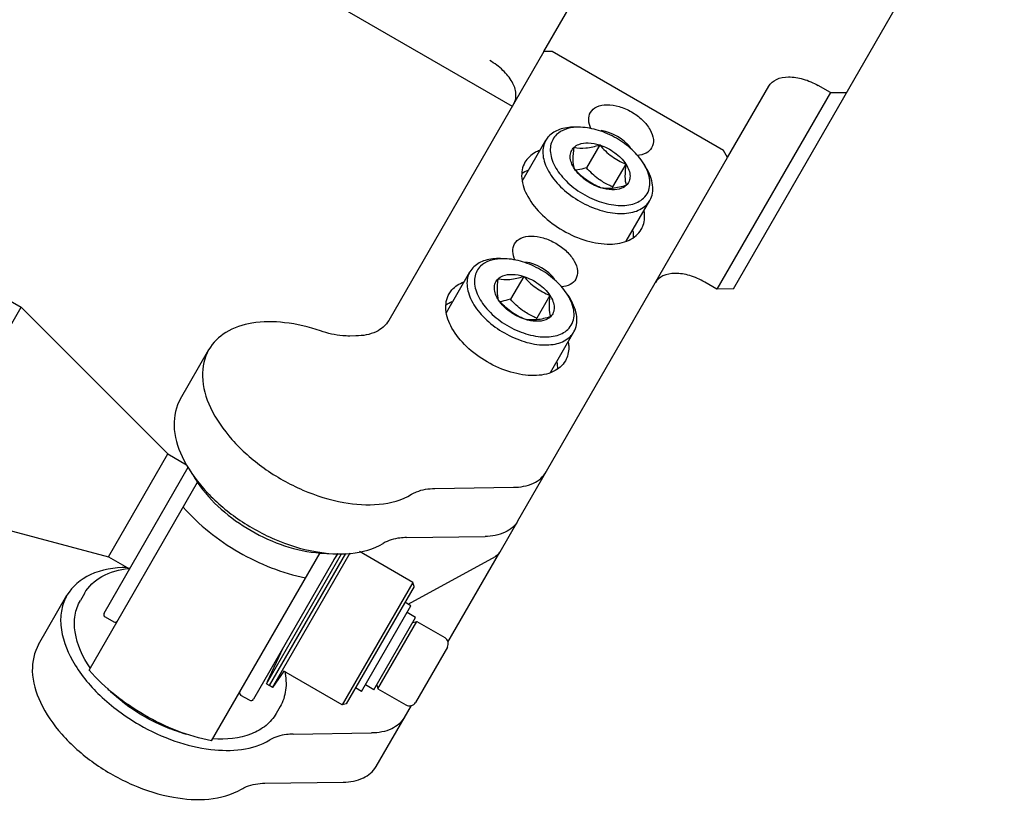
# Model space of a CAD drawing. Header units: millimetres. Extents: x 0 to 7560, y 0 to 5346.
# Tile 74 of 149: x 1392 to 1462, y 3779 to 3835. Entities that reach past the tile are written whole.
import ezdxf

# ---------------------------------------------------------------- set-up
doc = ezdxf.new("R2010")
doc.units = ezdxf.units.MM
for name, color, linetype in [('A2300501_ABL733', 7, 'Continuous'), ('DUMMY_BOLT_M3_8_SWPW_PBL747', 7, 'Continuous'), ('DUMMY_BOLT_M5_10_PBL784', 7, 'Continuous'), ('DUMMY_BOLT_M5_10_PBL785', 7, 'Continuous'), ('M2002301_PBL734', 7, 'Continuous'), ('M2002401_PBL884', 7, 'Continuous'), ('M2002501_PBL745', 7, 'Continuous'), ('M2302201_PBL776', 7, 'Continuous'), ('M2302401_PBL783', 7, 'Continuous'), ('M2302601_PBL749', 7, 'Continuous'), ('MISUMI_BD-13_PBL735', 7, 'Continuous'), ('MISUMI_BD-13_PBL751', 7, 'Continuous'), ('MISUMI_MS5-8_PBL1874', 7, 'Continuous'), ('MISUMI_MS5-8_PBL1878', 7, 'Continuous'), ('NSK_F687ZZ1_PBL1756', 7, 'Continuous'), ('NSK_F687ZZ1_PBL740', 7, 'Continuous'), ('NSK_F687ZZ1_PBL741', 7, 'Continuous'), ('NSK_F687ZZ1_PBL883', 7, 'Continuous'), ('TOP_VIEW_VBL707', 7, 'Continuous')]:
    doc.layers.add(name, color=color, linetype=linetype)

# ---------------------------------------------------------------- blocks, each defined once
blk = doc.blocks.new('M2002301_PBL734', base_point=(1704.095, 3389.072))
at = {"layer": 'M2002301_PBL734', "color": 7}
for p, q in [((1701.381, 3398.83), (1703.114, 3397.83)), ((1698.58, 3389.978), (1703.114, 3397.83)), ((1703.114, 3397.83), (1713.495, 3387.448)), ((1696.848, 3390.978), (1698.58, 3389.978)), ((1709.295, 3380.173), (1713.495, 3387.448)), ((1713.495, 3387.448), (1714.809, 3386.689)), ((1693.739, 3385.593), (1695.472, 3384.593)), ((1693.381, 3384.973), (1695.114, 3383.973)), ((1695.472, 3384.593), (1695.114, 3383.973)), ((1695.114, 3383.973), (1709.295, 3380.173)), ((1709.295, 3380.173), (1710.783, 3379.314))]:
    blk.add_line(p, q, dxfattribs=at)
blk.add_open_spline([(1698.58, 3389.978), (1698.841, 3389.619), (1699.344, 3388.896), (1699.991, 3387.764), (1700.468, 3386.631), (1700.432, 3385.319), (1699.313, 3384.631), (1698.094, 3384.478), (1696.79, 3384.473), (1695.913, 3384.547), (1695.472, 3384.593)], degree=3, knots=[0, 0, 0, 0, 0.132166, 0.261993, 0.386742, 0.500001, 0.61326, 0.738008, 0.867834, 1, 1, 1, 1], dxfattribs=at)
blk = doc.blocks.new('MISUMI_BD-13_PBL735', base_point=(1723.273, 3375.744))
at = {"layer": 'MISUMI_BD-13_PBL735', "color": 7}
for p, q in [((1720.466, 3371.184), (1725.783, 3380.393)), ((1720.693, 3371.079), (1726.08, 3380.409)), ((1725.26, 3379.989), (1725.556, 3380.409)), ((1721.638, 3373.714), (1720.534, 3371.33)), ((1720.466, 3371.184), (1720.693, 3371.079))]:
    blk.add_line(p, q, dxfattribs=at)
blk = doc.blocks.new('NSK_F687ZZ1_PBL740', base_point=(1711.96, 3381.04))
at = {"layer": 'NSK_F687ZZ1_PBL740', "color": 7}
for p, q in [((1708.983, 3376.197), (1714.936, 3386.506)), ((1709.057, 3375.923), (1709.663, 3375.573))]:
    blk.add_line(p, q, dxfattribs=at)
for centre, start, end in [((1709.157, 3376.097), 150, 240), ((1709.763, 3375.747), 240, 330)]:
    blk.add_arc(centre, 0.2, start, end, dxfattribs=at)
blk = doc.blocks.new('NSK_F687ZZ1_PBL741', base_point=(1722.05, 3375.218))
at = {"layer": 'NSK_F687ZZ1_PBL741', "color": 7}
for p, q in [((1725.505, 3380.412), (1719.549, 3370.097)), ((1719.276, 3370.023), (1718.669, 3370.373))]:
    blk.add_line(p, q, dxfattribs=at)
for centre, start, end in [((1718.769, 3370.547), 150, 240), ((1719.376, 3370.197), 240, 330)]:
    blk.add_arc(centre, 0.2, start, end, dxfattribs=at)
blk = doc.blocks.new('M2002501_PBL745', base_point=(1726.311, 3375.119))
at = {"layer": 'M2002501_PBL745', "color": 7}
for p, q in [((1730.842, 3378.357), (1727.058, 3380.541)), ((1730.842, 3378.357), (1725.842, 3369.697)), ((1730.915, 3378.083), (1726.115, 3369.77)), ((1730.915, 3378.084), (1730.842, 3378.357)), ((1725.842, 3369.697), (1721.707, 3372.084)), ((1726.115, 3369.77), (1725.842, 3369.697))]:
    blk.add_line(p, q, dxfattribs=at)
blk = doc.blocks.new('DUMMY_BOLT_M3_8_SWPW_PBL747', base_point=(1730.021, 3373.326))
at = {"layer": 'DUMMY_BOLT_M3_8_SWPW_PBL747', "color": 7}
for p, q in [((1727.198, 3370.646), (1730.698, 3376.708)), ((1730.698, 3376.708), (1730.265, 3376.958)), ((1728.079, 3370.772), (1731.029, 3375.881)), ((1731.029, 3375.881), (1730.423, 3376.231)), ((1728.353, 3370.845), (1731.103, 3375.608)), ((1730.829, 3375.535), (1731.103, 3375.608)), ((1731.103, 3375.608), (1733.094, 3374.458)), ((1733.277, 3373.775), (1731.027, 3369.878)), ((1727.198, 3370.646), (1726.765, 3370.896)), ((1728.079, 3370.772), (1727.473, 3371.122)), ((1728.279, 3371.118), (1728.353, 3370.845)), ((1728.353, 3370.845), (1730.344, 3369.695))]:
    blk.add_line(p, q, dxfattribs=at)
for centre, start, end in [((1732.844, 3374.025), 330, 60), ((1730.594, 3370.128), 240, 330)]:
    blk.add_arc(centre, 0.5, start, end, dxfattribs=at)
blk = doc.blocks.new('M2302601_PBL749', base_point=(1746.498, 3415.627))
at = {"layer": 'M2302601_PBL749', "color": 7}
for p, q in [((1753.516, 3399.129), (1772.685, 3432.332)), ((1740.113, 3415.916), (1746.011, 3426.13)), ((1737.876, 3412.04), (1723.154, 3420.54)), ((1753.104, 3408.416), (1756.018, 3413.464)), ((1760.377, 3413.014), (1759.511, 3413.514)), ((1760.377, 3413.014), (1752.351, 3399.112)), ((1760.377, 3413.014), (1761.542, 3413.03)), ((1752.351, 3399.112), (1751.485, 3399.612)), ((1753.516, 3399.129), (1752.351, 3399.112)), ((1738.262, 3382.709), (1736.984, 3380.495)), ((1730.49, 3376.828), (1736.675, 3380.202))]:
    blk.add_line(p, q, dxfattribs=at)
for points, knots in [([(1737.985, 3412.228), (1738.105, 3412.437), (1738.197, 3412.999), (1737.87, 3413.843), (1737.213, 3414.644), (1736.615, 3415.085), (1736.281, 3415.278)], [0, 0, 0, 0, 0.190102, 0.419661, 0.695552, 1, 1, 1, 1]), ([(1756.018, 3413.464), (1756.139, 3413.672), (1756.58, 3414.034), (1757.474, 3414.172), (1758.497, 3414.004), (1759.178, 3413.706), (1759.511, 3413.514)], [0, 0, 0, 0, 0.190102, 0.419661, 0.695552, 1, 1, 1, 1]), ([(1751.485, 3399.612), (1751.151, 3399.805), (1750.471, 3400.102), (1749.448, 3400.27), (1748.554, 3400.132), (1748.113, 3399.771), (1747.992, 3399.562)], [0, 0, 0, 0, 0.304448, 0.580339, 0.809898, 1, 1, 1, 1])]:
    blk.add_open_spline(points, degree=3, knots=knots, dxfattribs=at)
blk.add_open_spline([(1736.984, 3380.495), (1736.913, 3380.372), (1736.8, 3380.27), (1736.675, 3380.202)], degree=3, dxfattribs=at)
blk = doc.blocks.new('MISUMI_BD-13_PBL751', base_point=(1723.543, 3375.693))
at = {"layer": 'MISUMI_BD-13_PBL751', "color": 7}
for p, q in [((1720.693, 3371.079), (1726.08, 3380.409)), ((1720.897, 3370.935), (1726.392, 3380.451)), ((1721.706, 3372.082), (1720.897, 3370.935)), ((1720.897, 3370.935), (1720.693, 3371.079))]:
    blk.add_line(p, q, dxfattribs=at)
blk = doc.blocks.new('M2302201_PBL776', base_point=(1733.52, 3398.152))
at = {"layer": 'M2302201_PBL776', "color": 7}
for p, q in [((1740.113, 3415.916), (1729.131, 3396.894)), ((1740.696, 3415.924), (1740.113, 3415.916)), ((1752.82, 3408.924), (1740.696, 3415.924)), ((1753.104, 3408.416), (1752.82, 3408.924)), ((1738.262, 3382.709), (1753.104, 3408.416)), ((1726.808, 3395.799), (1726.365, 3395.793)), ((1714.385, 3391.352), (1716.391, 3394.828)), ((1732.387, 3385.011), (1737.946, 3385.09)), ((1730.381, 3381.535), (1735.939, 3381.614))]:
    blk.add_line(p, q, dxfattribs=at)
for points, knots in [([(1743.4, 3411.608), (1743.5, 3411.781), (1743.868, 3412.083), (1744.613, 3412.198), (1745.465, 3412.057), (1746.328, 3411.68), (1747.087, 3411.121), (1747.634, 3410.453), (1747.907, 3409.75), (1747.83, 3409.281), (1747.73, 3409.108)], [0, 0, 0, 0, 0.095059, 0.209831, 0.34778, 0.5, 0.65222, 0.790169, 0.904941, 1, 1, 1, 1]), ([(1743.437, 3410.463), (1743.347, 3410.655), (1743.225, 3411.042), (1743.309, 3411.451), (1743.4, 3411.608)], [0, 0, 0, 0, 0.540918, 1, 1, 1, 1]), ([(1739.815, 3408.923), (1739.701, 3408.88), (1739.288, 3408.695), (1738.932, 3408.37), (1738.767, 3408.083)], [0, 0, 0, 0, 0.269172, 1, 1, 1, 1]), ([(1747.73, 3409.108), (1747.64, 3408.952), (1747.329, 3408.675), (1746.935, 3408.586), (1746.724, 3408.568)], [0, 0, 0, 0, 0.459275, 1, 1, 1, 1]), ([(1738.767, 3408.083), (1738.576, 3407.753), (1738.43, 3406.862), (1738.948, 3405.527), (1739.989, 3404.257), (1741.429, 3403.195), (1743.07, 3402.479), (1744.69, 3402.212), (1746.105, 3402.431), (1746.804, 3403.003), (1746.994, 3403.333)], [0, 0, 0, 0, 0.095053, 0.209831, 0.347781, 0.5, 0.652219, 0.790169, 0.904947, 1, 1, 1, 1]), ([(1746.994, 3403.333), (1747.048, 3403.427), (1747.237, 3403.841), (1747.254, 3404.32), (1747.197, 3404.661)], [0, 0, 0, 0, 0.238744, 1, 1, 1, 1]), ([(1738.069, 3401.164), (1737.978, 3401.357), (1737.857, 3401.744), (1737.941, 3402.153), (1738.031, 3402.309)], [0, 0, 0, 0, 0.540904, 1, 1, 1, 1]), ([(1738.031, 3402.309), (1738.131, 3402.483), (1738.499, 3402.784), (1739.244, 3402.899), (1740.097, 3402.759), (1740.96, 3402.382), (1741.718, 3401.823), (1742.266, 3401.154), (1742.539, 3400.452), (1742.462, 3399.983), (1742.361, 3399.809)], [0, 0, 0, 0, 0.095059, 0.209831, 0.34778, 0.5, 0.65222, 0.790169, 0.904941, 1, 1, 1, 1]), ([(1733.398, 3398.785), (1733.452, 3398.878), (1733.717, 3399.249), (1734.123, 3399.503), (1734.446, 3399.624)], [0, 0, 0, 0, 0.238744, 1, 1, 1, 1]), ([(1742.361, 3399.809), (1742.271, 3399.653), (1741.96, 3399.376), (1741.566, 3399.287), (1741.355, 3399.269)], [0, 0, 0, 0, 0.459237, 1, 1, 1, 1]), ([(1741.626, 3394.035), (1741.435, 3393.705), (1740.736, 3393.132), (1739.321, 3392.914), (1737.701, 3393.18), (1736.061, 3393.896), (1734.621, 3394.959), (1733.58, 3396.228), (1733.061, 3397.563), (1733.208, 3398.455), (1733.398, 3398.785)], [0, 0, 0, 0, 0.095053, 0.209831, 0.347781, 0.5, 0.652219, 0.790169, 0.904947, 1, 1, 1, 1]), ([(1724.296, 3396.152), (1723.473, 3396.433), (1721.865, 3396.821), (1719.547, 3396.828), (1717.602, 3396.214), (1716.677, 3395.322), (1716.392, 3394.828)], [0, 0, 0, 0, 0.303968, 0.572645, 0.800852, 1, 1, 1, 1]), ([(1729.131, 3396.894), (1728.931, 3396.546), (1728.197, 3395.943), (1727.293, 3395.806), (1726.808, 3395.799)], [0, 0, 0, 0, 0.452979, 1, 1, 1, 1]), ([(1726.365, 3395.793), (1726.201, 3395.791), (1725.498, 3395.818), (1724.805, 3395.978), (1724.296, 3396.152)], [0, 0, 0, 0, 0.234412, 1, 1, 1, 1]), ([(1741.828, 3395.362), (1741.849, 3395.242), (1741.894, 3394.792), (1741.791, 3394.321), (1741.626, 3394.035)], [0, 0, 0, 0, 0.269172, 1, 1, 1, 1]), ([(1716.392, 3394.828), (1716.069, 3394.269), (1715.767, 3392.808), (1716.459, 3390.541), (1718.015, 3388.319), (1720.266, 3386.341), (1722.978, 3384.817), (1726.452, 3383.709), (1729.367, 3383.766), (1730.749, 3384.599)], [0, 0, 0, 0, 0.092209, 0.200707, 0.330117, 0.475212, 0.625642, 0.769603, 1, 1, 1, 1]), ([(1714.385, 3391.353), (1714.062, 3390.794), (1713.761, 3389.332), (1714.452, 3387.065), (1716.009, 3384.843), (1718.26, 3382.866), (1720.972, 3381.342), (1724.446, 3380.233), (1727.361, 3380.291), (1728.742, 3381.124)], [0, 0, 0, 0, 0.092209, 0.200707, 0.330117, 0.475212, 0.625642, 0.769603, 1, 1, 1, 1]), ([(1737.946, 3385.09), (1738.43, 3385.097), (1739.334, 3385.233), (1740.068, 3385.837), (1740.268, 3386.184)], [0, 0, 0, 0, 0.547021, 1, 1, 1, 1]), ([(1730.749, 3384.599), (1730.859, 3384.666), (1731.37, 3384.917), (1731.95, 3385.004), (1732.387, 3385.011)], [0, 0, 0, 0, 0.228301, 1, 1, 1, 1]), ([(1738.262, 3382.709), (1738.061, 3382.361), (1737.327, 3381.758), (1736.423, 3381.621), (1735.939, 3381.614)], [0, 0, 0, 0, 0.452979, 1, 1, 1, 1]), ([(1730.381, 3381.535), (1730.225, 3381.533), (1729.661, 3381.497), (1729.094, 3381.336), (1728.742, 3381.124)], [0, 0, 0, 0, 0.274717, 1, 1, 1, 1])]:
    blk.add_open_spline(points, degree=3, knots=knots, dxfattribs=at)
for points in [[(1738.542, 3407.296), (1738.68, 3407.387), (1738.831, 3407.462), (1738.986, 3407.522)], [(1746.399, 3403.242), (1746.425, 3403.078), (1746.435, 3402.91), (1746.425, 3402.744)], [(1733.173, 3397.997), (1733.312, 3398.089), (1733.462, 3398.164), (1733.617, 3398.224)], [(1741.03, 3393.944), (1741.056, 3393.78), (1741.066, 3393.612), (1741.056, 3393.446)]]:
    blk.add_open_spline(points, degree=3, dxfattribs=at)
blk = doc.blocks.new('M2302401_PBL783', base_point=(1720.444, 3371.749))
at = {"layer": 'M2302401_PBL783', "color": 7}
for p, q in [((1733.314, 3374.139), (1736.984, 3380.495)), ((1704.352, 3373.975), (1706.359, 3377.451)), ((1728.229, 3365.332), (1730.731, 3369.665)), ((1722.355, 3367.634), (1727.913, 3367.713)), ((1720.348, 3364.158), (1725.906, 3364.237))]:
    blk.add_line(p, q, dxfattribs=at)
for points, knots in [([(1710.604, 3379.421), (1709.72, 3379.415), (1708.069, 3379.179), (1706.724, 3378.083), (1706.359, 3377.451)], [0, 0, 0, 0, 0.547707, 1, 1, 1, 1]), ([(1706.359, 3377.451), (1706.182, 3377.145), (1705.923, 3376.445), (1705.859, 3374.823), (1706.698, 3372.6), (1708.676, 3370.204), (1710.468, 3368.879), (1711.47, 3368.301)], [0, 0, 0, 0, 0.092967, 0.191917, 0.420962, 0.696246, 1, 1, 1, 1]), ([(1704.352, 3373.976), (1704.03, 3373.417), (1703.728, 3371.955), (1704.42, 3369.688), (1705.976, 3367.466), (1708.227, 3365.489), (1710.939, 3363.965), (1714.413, 3362.856), (1717.328, 3362.914), (1718.709, 3363.747)], [0, 0, 0, 0, 0.092209, 0.200707, 0.330117, 0.475212, 0.625642, 0.769603, 1, 1, 1, 1]), ([(1730.236, 3368.807), (1730.035, 3368.46), (1729.301, 3367.856), (1728.397, 3367.72), (1727.913, 3367.713)], [0, 0, 0, 0, 0.452979, 1, 1, 1, 1]), ([(1711.47, 3368.301), (1712.273, 3367.837), (1713.927, 3367.077), (1717.022, 3366.312), (1719.51, 3366.495), (1720.716, 3367.222)], [0, 0, 0, 0, 0.289366, 0.561096, 1, 1, 1, 1]), ([(1722.355, 3367.634), (1722.199, 3367.631), (1721.635, 3367.596), (1721.068, 3367.434), (1720.716, 3367.222)], [0, 0, 0, 0, 0.274717, 1, 1, 1, 1]), ([(1725.906, 3364.237), (1726.391, 3364.244), (1727.295, 3364.381), (1728.029, 3364.984), (1728.229, 3365.332)], [0, 0, 0, 0, 0.547021, 1, 1, 1, 1]), ([(1718.709, 3363.747), (1718.82, 3363.813), (1719.331, 3364.065), (1719.911, 3364.152), (1720.348, 3364.158)], [0, 0, 0, 0, 0.228301, 1, 1, 1, 1])]:
    blk.add_open_spline(points, degree=3, knots=knots, dxfattribs=at)
blk = doc.blocks.new('DUMMY_BOLT_M5_10_PBL784', base_point=(1737.828, 3397.238))
at = {"layer": 'DUMMY_BOLT_M5_10_PBL784', "color": 7}
for p, q in [((1737.338, 3401.261), (1737.035, 3401.27)), ((1733.208, 3397.454), (1734.875, 3400.342)), ((1738.676, 3400.012), (1737.744, 3398.398)), ((1740.527, 3398.669), (1739.596, 3397.055)), ((1741.8, 3398.685), (1741.96, 3398.427)), ((1740.569, 3393.204), (1742.236, 3396.092))]:
    blk.add_line(p, q, dxfattribs=at)
for centre, radius, start, end in [((1737.223, 3397.642), 3.621, 88.17698, 93.03969), ((1738.722, 3396.775), 3.622, 26.99416, 31.82104), ((1751.015, 3395.741), 11.495, 173.43575, 174.00653)]:
    blk.add_arc(centre, radius, start, end, dxfattribs=at)
for points, knots in [([(1737.035, 3401.27), (1736.67, 3401.282), (1735.99, 3401.222), (1735.37, 3400.9), (1735.148, 3400.688)], [0, 0, 0, 0, 0.543456, 1, 1, 1, 1]), ([(1737.031, 3401.258), (1736.76, 3401.243), (1736.253, 3401.157), (1735.799, 3400.896), (1735.629, 3400.734)], [0, 0, 0, 0, 0.536728, 1, 1, 1, 1]), ([(1741.8, 3398.685), (1741.576, 3399.046), (1740.988, 3399.727), (1739.889, 3400.526), (1738.647, 3401.079), (1737.763, 3401.248), (1737.339, 3401.261)], [0, 0, 0, 0, 0.239273, 0.499999, 0.760725, 1, 1, 1, 1]), ([(1734.875, 3400.342), (1734.796, 3400.205), (1734.678, 3399.896), (1734.644, 3399.384), (1734.747, 3398.837), (1735.07, 3398.054), (1735.787, 3397.106), (1736.953, 3396.161), (1738.319, 3395.472), (1739.525, 3395.172), (1740.436, 3395.151), (1741.194, 3395.26), (1741.713, 3395.507), (1741.963, 3395.746)], [0, 0, 0, 0, 0.045718, 0.094087, 0.147041, 0.205529, 0.338291, 0.486187, 0.63717, 0.778268, 0.841981, 0.900086, 1, 1, 1, 1]), ([(1735.629, 3400.734), (1735.52, 3400.629), (1735.332, 3400.384), (1735.186, 3399.933), (1735.182, 3399.432), (1735.37, 3398.689), (1735.954, 3397.758), (1736.995, 3396.809), (1738.274, 3396.093), (1739.43, 3395.76), (1740.317, 3395.711), (1741.053, 3395.796), (1741.562, 3396.027), (1741.803, 3396.256)], [0, 0, 0, 0, 0.046305, 0.092981, 0.142958, 0.198203, 0.326166, 0.473293, 0.626989, 0.772402, 0.838208, 0.898054, 1, 1, 1, 1]), ([(1736.864, 3399.838), (1736.958, 3399.927), (1737.273, 3400.116), (1737.918, 3400.193), (1738.416, 3400.095), (1738.676, 3400.012)], [0, 0, 0, 0, 0.204822, 0.567409, 1, 1, 1, 1]), ([(1736.904, 3398.321), (1736.815, 3398.456), (1736.671, 3398.727), (1736.577, 3399.152), (1736.634, 3399.544), (1736.777, 3399.755), (1736.864, 3399.838)], [0, 0, 0, 0, 0.29566, 0.553223, 0.781029, 1, 1, 1, 1]), ([(1736.904, 3398.321), (1736.844, 3398.526), (1736.784, 3399.037), (1736.831, 3399.545), (1736.864, 3399.838)], [0, 0, 0, 0, 0.420263, 1, 1, 1, 1]), ([(1736.864, 3399.838), (1737.138, 3399.786), (1737.759, 3399.762), (1738.357, 3399.914), (1738.676, 3400.012)], [0, 0, 0, 0, 0.455021, 1, 1, 1, 1]), ([(1738.676, 3400.012), (1739.055, 3399.891), (1739.753, 3399.533), (1740.321, 3398.982), (1740.527, 3398.669)], [0, 0, 0, 0, 0.514538, 1, 1, 1, 1]), ([(1738.676, 3400.012), (1738.932, 3399.719), (1739.489, 3399.177), (1740.177, 3398.814), (1740.527, 3398.669)], [0, 0, 0, 0, 0.506399, 1, 1, 1, 1]), ([(1738.756, 3396.978), (1738.405, 3397.123), (1737.718, 3397.486), (1737.161, 3398.028), (1736.904, 3398.321)], [0, 0, 0, 0, 0.493601, 1, 1, 1, 1]), ([(1738.756, 3396.978), (1738.377, 3397.099), (1737.679, 3397.457), (1737.111, 3398.008), (1736.904, 3398.321)], [0, 0, 0, 0, 0.514538, 1, 1, 1, 1]), ([(1737.744, 3398.398), (1737.681, 3398.379), (1737.435, 3398.306), (1737.184, 3398.247), (1736.996, 3398.217)], [0, 0, 0, 0, 0.2581, 1, 1, 1, 1]), ([(1740.527, 3398.669), (1740.494, 3398.376), (1740.447, 3397.869), (1740.508, 3397.357), (1740.567, 3397.152)], [0, 0, 0, 0, 0.57974, 1, 1, 1, 1]), ([(1740.527, 3398.669), (1740.617, 3398.534), (1740.76, 3398.263), (1740.855, 3397.838), (1740.798, 3397.445), (1740.654, 3397.235), (1740.567, 3397.152)], [0, 0, 0, 0, 0.29566, 0.553223, 0.781029, 1, 1, 1, 1]), ([(1741.803, 3396.256), (1741.929, 3396.377), (1742.143, 3396.673), (1742.272, 3397.222), (1742.205, 3397.826), (1742.051, 3398.221), (1741.95, 3398.419)], [0, 0, 0, 0, 0.226376, 0.457812, 0.712415, 1, 1, 1, 1]), ([(1742.236, 3396.092), (1742.325, 3396.246), (1742.452, 3396.603), (1742.458, 3397.194), (1742.292, 3397.82), (1742.085, 3398.225), (1741.96, 3398.427)], [0, 0, 0, 0, 0.217458, 0.450677, 0.710227, 1, 1, 1, 1]), ([(1739.596, 3397.055), (1739.509, 3397.091), (1739.162, 3397.244), (1738.83, 3397.435), (1738.598, 3397.603)], [0, 0, 0, 0, 0.246652, 1, 1, 1, 1]), ([(1740.567, 3397.152), (1740.249, 3397.054), (1739.651, 3396.902), (1739.029, 3396.927), (1738.756, 3396.978)], [0, 0, 0, 0, 0.544983, 1, 1, 1, 1]), ([(1740.567, 3397.152), (1740.474, 3397.063), (1740.158, 3396.873), (1739.514, 3396.797), (1739.016, 3396.895), (1738.756, 3396.978)], [0, 0, 0, 0, 0.204822, 0.567409, 1, 1, 1, 1])]:
    blk.add_open_spline(points, degree=3, knots=knots, dxfattribs=at)
for points in [[(1735.148, 3400.688), (1735.042, 3400.587), (1734.948, 3400.469), (1734.875, 3400.342)], [(1738.598, 3397.603), (1738.283, 3397.831), (1738.001, 3398.106), (1737.744, 3398.398)], [(1741.963, 3395.746), (1742.069, 3395.847), (1742.162, 3395.964), (1742.236, 3396.092)]]:
    blk.add_open_spline(points, degree=3, dxfattribs=at)
blk = doc.blocks.new('DUMMY_BOLT_M5_10_PBL785', base_point=(1743.196, 3406.537))
at = {"layer": 'DUMMY_BOLT_M5_10_PBL785', "color": 7}
for p, q in [((1742.707, 3410.56), (1742.403, 3410.569)), ((1738.576, 3406.753), (1740.243, 3409.64)), ((1744.056, 3409.307), (1743.124, 3407.693)), ((1745.902, 3407.959), (1744.97, 3406.345)), ((1747.169, 3407.984), (1747.328, 3407.725)), ((1745.937, 3402.503), (1747.604, 3405.39))]:
    blk.add_line(p, q, dxfattribs=at)
for centre, radius, start, end in [((1742.592, 3406.941), 3.621, 88.17707, 93.04345), ((1744.09, 3406.073), 3.623, 27.00249, 31.82028), ((1756.582, 3404.942), 11.697, 173.10754, 173.62306)]:
    blk.add_arc(centre, radius, start, end, dxfattribs=at)
for points, knots in [([(1742.403, 3410.569), (1742.042, 3410.58), (1741.366, 3410.521), (1740.748, 3410.205), (1740.526, 3409.996)], [0, 0, 0, 0, 0.54316, 1, 1, 1, 1]), ([(1742.4, 3410.556), (1742.131, 3410.542), (1741.627, 3410.456), (1741.177, 3410.2), (1741.007, 3410.041)], [0, 0, 0, 0, 0.53645, 1, 1, 1, 1]), ([(1747.169, 3407.984), (1746.945, 3408.345), (1746.357, 3409.025), (1745.257, 3409.825), (1744.015, 3410.377), (1743.132, 3410.546), (1742.707, 3410.56)], [0, 0, 0, 0, 0.239273, 0.499998, 0.760725, 1, 1, 1, 1]), ([(1740.526, 3409.996), (1740.498, 3409.97), (1740.391, 3409.862), (1740.3, 3409.739), (1740.243, 3409.64)], [0, 0, 0, 0, 0.253258, 1, 1, 1, 1]), ([(1741.007, 3410.041), (1740.897, 3409.937), (1740.706, 3409.693), (1740.556, 3409.245), (1740.549, 3408.744), (1740.732, 3408.002), (1741.311, 3407.07), (1742.348, 3406.119), (1743.625, 3405.399), (1744.781, 3405.063), (1745.669, 3405.009), (1746.408, 3405.091), (1746.919, 3405.318), (1747.162, 3405.546)], [0, 0, 0, 0, 0.046338, 0.092964, 0.142821, 0.197909, 0.325559, 0.472502, 0.626208, 0.771823, 0.83778, 0.897789, 1, 1, 1, 1]), ([(1740.243, 3409.64), (1740.165, 3409.504), (1740.047, 3409.196), (1740.013, 3408.684), (1740.115, 3408.139), (1740.436, 3407.357), (1741.15, 3406.41), (1742.313, 3405.465), (1743.675, 3404.776), (1744.879, 3404.473), (1745.79, 3404.448), (1746.549, 3404.554), (1747.07, 3404.799), (1747.321, 3405.035)], [0, 0, 0, 0, 0.045695, 0.094032, 0.146938, 0.205363, 0.337977, 0.485746, 0.636688, 0.777874, 0.841677, 0.899891, 1, 1, 1, 1]), ([(1742.238, 3409.141), (1742.333, 3409.23), (1742.651, 3409.417), (1743.296, 3409.491), (1743.795, 3409.391), (1744.056, 3409.307)], [0, 0, 0, 0, 0.204838, 0.567607, 1, 1, 1, 1]), ([(1742.238, 3409.141), (1742.513, 3409.089), (1743.135, 3409.061), (1743.736, 3409.21), (1744.056, 3409.307)], [0, 0, 0, 0, 0.455459, 1, 1, 1, 1]), ([(1744.056, 3409.307), (1744.434, 3409.185), (1745.131, 3408.824), (1745.696, 3408.272), (1745.902, 3407.959)], [0, 0, 0, 0, 0.514978, 1, 1, 1, 1]), ([(1744.056, 3409.307), (1744.311, 3409.014), (1744.866, 3408.47), (1745.552, 3408.105), (1745.902, 3407.959)], [0, 0, 0, 0, 0.506599, 1, 1, 1, 1]), ([(1742.267, 3407.628), (1742.178, 3407.763), (1742.037, 3408.034), (1741.945, 3408.458), (1742.005, 3408.85), (1742.151, 3409.059), (1742.238, 3409.141)], [0, 0, 0, 0, 0.29543, 0.552738, 0.780537, 1, 1, 1, 1]), ([(1742.267, 3407.628), (1742.209, 3407.833), (1742.153, 3408.343), (1742.203, 3408.849), (1742.238, 3409.141)], [0, 0, 0, 0, 0.419693, 1, 1, 1, 1]), ([(1745.902, 3407.959), (1745.866, 3407.667), (1745.817, 3407.161), (1745.873, 3406.65), (1745.931, 3406.445)], [0, 0, 0, 0, 0.580311, 1, 1, 1, 1]), ([(1745.902, 3407.959), (1745.99, 3407.824), (1746.132, 3407.553), (1746.224, 3407.128), (1746.163, 3406.737), (1746.018, 3406.528), (1745.931, 3406.445)], [0, 0, 0, 0, 0.29543, 0.552738, 0.780537, 1, 1, 1, 1]), ([(1744.113, 3406.28), (1743.764, 3406.426), (1743.077, 3406.791), (1742.523, 3407.335), (1742.267, 3407.628)], [0, 0, 0, 0, 0.493401, 1, 1, 1, 1]), ([(1744.113, 3406.28), (1743.735, 3406.402), (1743.038, 3406.762), (1742.472, 3407.315), (1742.267, 3407.628)], [0, 0, 0, 0, 0.514978, 1, 1, 1, 1]), ([(1743.124, 3407.693), (1743.06, 3407.674), (1742.811, 3407.602), (1742.558, 3407.544), (1742.368, 3407.514)], [0, 0, 0, 0, 0.258118, 1, 1, 1, 1]), ([(1747.162, 3405.546), (1747.291, 3405.667), (1747.508, 3405.963), (1747.64, 3406.514), (1747.575, 3407.122), (1747.42, 3407.519), (1747.318, 3407.718)], [0, 0, 0, 0, 0.226585, 0.457905, 0.712374, 1, 1, 1, 1]), ([(1747.604, 3405.39), (1747.694, 3405.545), (1747.821, 3405.902), (1747.826, 3406.493), (1747.66, 3407.119), (1747.454, 3407.523), (1747.328, 3407.725)], [0, 0, 0, 0, 0.217457, 0.450677, 0.710226, 1, 1, 1, 1]), ([(1744.97, 3406.345), (1744.884, 3406.381), (1744.537, 3406.535), (1744.206, 3406.727), (1743.975, 3406.895)], [0, 0, 0, 0, 0.246588, 1, 1, 1, 1]), ([(1745.931, 3406.445), (1745.611, 3406.349), (1745.01, 3406.199), (1744.388, 3406.227), (1744.113, 3406.28)], [0, 0, 0, 0, 0.544544, 1, 1, 1, 1]), ([(1745.931, 3406.445), (1745.836, 3406.357), (1745.518, 3406.169), (1744.872, 3406.096), (1744.373, 3406.196), (1744.113, 3406.28)], [0, 0, 0, 0, 0.204838, 0.567607, 1, 1, 1, 1]), ([(1747.321, 3405.035), (1747.349, 3405.061), (1747.456, 3405.169), (1747.548, 3405.292), (1747.604, 3405.39)], [0, 0, 0, 0, 0.253258, 1, 1, 1, 1])]:
    blk.add_open_spline(points, degree=3, knots=knots, dxfattribs=at)
blk.add_open_spline([(1743.975, 3406.895), (1743.661, 3407.125), (1743.38, 3407.4), (1743.124, 3407.693)], degree=3, dxfattribs=at)
blk = doc.blocks.new('NSK_F687ZZ1_PBL883', base_point=(1714.374, 3373.314))
at = {"layer": 'NSK_F687ZZ1_PBL883', "color": 7}
for p, q in [((1707.586, 3377.576), (1707.305, 3377.09)), ((1721.442, 3369.576), (1721.162, 3369.09))]:
    blk.add_line(p, q, dxfattribs=at)
for centre, radius, start, end in [((1711.429, 3372.87), 6.512, 95.99726, 96.16127), ((1717.275, 3378.947), 11.42, 225.1208, 226.89782), ((1717.784, 3378.65), 11.416, 253.19967, 254.78626)]:
    blk.add_arc(centre, radius, start, end, dxfattribs=at)
for points, knots in [([(1707.586, 3377.576), (1707.874, 3378.075), (1708.839, 3378.96), (1710.073, 3379.273), (1710.73, 3379.344)], [0, 0, 0, 0, 0.46586, 1, 1, 1, 1]), ([(1707.992, 3372.325), (1707.479, 3373.085), (1706.892, 3374.325), (1706.865, 3376.029), (1707.121, 3376.77), (1707.305, 3377.09)], [0, 0, 0, 0, 0.545575, 0.78024, 1, 1, 1, 1]), ([(1721.765, 3372.073), (1721.856, 3371.638), (1721.917, 3370.769), (1721.647, 3369.931), (1721.442, 3369.576)], [0, 0, 0, 0, 0.519679, 1, 1, 1, 1]), ([(1714.485, 3367.721), (1714.024, 3367.86), (1712.206, 3368.533), (1710.536, 3369.614), (1709.472, 3370.609)], [0, 0, 0, 0, 0.24802, 1, 1, 1, 1]), ([(1721.162, 3369.09), (1720.977, 3368.77), (1720.463, 3368.178), (1718.974, 3367.349), (1717.605, 3367.238), (1716.691, 3367.303)], [0, 0, 0, 0, 0.219752, 0.454414, 1, 1, 1, 1])]:
    blk.add_open_spline(points, degree=3, knots=knots, dxfattribs=at)
blk = doc.blocks.new('M2002401_PBL884', base_point=(1716.094, 3376.312))
at = {"layer": 'M2002401_PBL884', "color": 7}
for p, q in [((1707.922, 3372.159), (1715.604, 3385.465)), ((1716.582, 3367.159), (1724.265, 3380.466))]:
    blk.add_line(p, q, dxfattribs=at)
for points in [[(1714.584, 3383.697), (1715.691, 3382.423), (1718.39, 3380.289), (1721.587, 3379.019), (1723.244, 3378.697)], [(1716.582, 3367.159), (1714.926, 3367.481), (1711.728, 3368.751), (1709.029, 3370.885), (1707.922, 3372.159)]]:
    blk.add_open_spline(points, degree=3, dxfattribs=at)
blk = doc.blocks.new('NSK_F687ZZ1_PBL1756', base_point=(1720.071, 3383.202))
at = {"layer": 'NSK_F687ZZ1_PBL1756', "color": 7}
for centre, start, end in [((1722.243, 3389.97), 209.69023, 214.07325), ((1724.847, 3388.466), 265.93359, 270.30437)]:
    blk.add_arc(centre, 8.047, start, end, dxfattribs=at)
blk.add_open_spline([(1715.577, 3385.461), (1716.535, 3384.043), (1719.232, 3381.747), (1722.569, 3380.56), (1724.276, 3380.44)], degree=3, knots=[0, 0, 0, 0, 0.50001, 1, 1, 1, 1], dxfattribs=at)
blk = doc.blocks.new('MISUMI_MS5-8_PBL1874', base_point=(1745.202, 3409.723))
at = {"layer": 'MISUMI_MS5-8_PBL1874', "color": 7}
blk.add_open_spline([(1746.237, 3409.124), (1745.742, 3409.749), (1744.956, 3410.203), (1744.168, 3410.322)], degree=3, dxfattribs=at)
blk = doc.blocks.new('MISUMI_MS5-8_PBL1878', base_point=(1739.836, 3400.425))
at = {"layer": 'MISUMI_MS5-8_PBL1878', "color": 7}
blk.add_open_spline([(1740.865, 3399.829), (1740.372, 3400.45), (1739.59, 3400.902), (1738.806, 3401.022)], degree=3, dxfattribs=at)
blk = doc.blocks.new('A2300501_ABL733', base_point=(1790.246, 3516.306))
at = {"layer": 'DUMMY_BOLT_M3_8_SWPW_PBL747'}
blk.add_blockref('DUMMY_BOLT_M3_8_SWPW_PBL747', (1730.021, 3373.326), dxfattribs=at)
at = {"layer": 'DUMMY_BOLT_M5_10_PBL784'}
blk.add_blockref('DUMMY_BOLT_M5_10_PBL784', (1737.828, 3397.238), dxfattribs=at)
at = {"layer": 'DUMMY_BOLT_M5_10_PBL785'}
blk.add_blockref('DUMMY_BOLT_M5_10_PBL785', (1743.196, 3406.537), dxfattribs=at)
at = {"layer": 'M2002301_PBL734'}
blk.add_blockref('M2002301_PBL734', (1704.095, 3389.072), dxfattribs=at)
at = {"layer": 'M2002401_PBL884'}
blk.add_blockref('M2002401_PBL884', (1716.094, 3376.312), dxfattribs=at)
at = {"layer": 'M2002501_PBL745'}
blk.add_blockref('M2002501_PBL745', (1726.311, 3375.119), dxfattribs=at)
at = {"layer": 'M2302201_PBL776'}
blk.add_blockref('M2302201_PBL776', (1733.52, 3398.152), dxfattribs=at)
at = {"layer": 'M2302401_PBL783'}
blk.add_blockref('M2302401_PBL783', (1720.444, 3371.749), dxfattribs=at)
at = {"layer": 'M2302601_PBL749'}
blk.add_blockref('M2302601_PBL749', (1746.498, 3415.627), dxfattribs=at)
at = {"layer": 'MISUMI_BD-13_PBL735'}
blk.add_blockref('MISUMI_BD-13_PBL735', (1723.273, 3375.744), dxfattribs=at)
at = {"layer": 'MISUMI_BD-13_PBL751'}
blk.add_blockref('MISUMI_BD-13_PBL751', (1723.543, 3375.693), dxfattribs=at)
at = {"layer": 'MISUMI_MS5-8_PBL1874'}
blk.add_blockref('MISUMI_MS5-8_PBL1874', (1745.202, 3409.723), dxfattribs=at)
at = {"layer": 'MISUMI_MS5-8_PBL1878'}
blk.add_blockref('MISUMI_MS5-8_PBL1878', (1739.836, 3400.425), dxfattribs=at)
at = {"layer": 'NSK_F687ZZ1_PBL1756'}
blk.add_blockref('NSK_F687ZZ1_PBL1756', (1720.071, 3383.202), dxfattribs=at)
at = {"layer": 'NSK_F687ZZ1_PBL740'}
blk.add_blockref('NSK_F687ZZ1_PBL740', (1711.96, 3381.04), dxfattribs=at)
at = {"layer": 'NSK_F687ZZ1_PBL741'}
blk.add_blockref('NSK_F687ZZ1_PBL741', (1722.05, 3375.218), dxfattribs=at)
at = {"layer": 'NSK_F687ZZ1_PBL883'}
blk.add_blockref('NSK_F687ZZ1_PBL883', (1714.374, 3373.314), dxfattribs=at)
blk = doc.blocks.new('TOP_VIEW_VBL707', base_point=(2149.541, 3969.91))
at = {"layer": 'A2300501_ABL733'}
blk.add_blockref('A2300501_ABL733', (1790.246, 3516.306), dxfattribs=at)

msp = doc.modelspace()

# ---------------------------------------------------------------- block references
at = {"layer": 'TOP_VIEW_VBL707'}
msp.add_blockref('TOP_VIEW_VBL707', (1838.846, 4386.364), dxfattribs=at)

doc.saveas('drawing.dxf')
